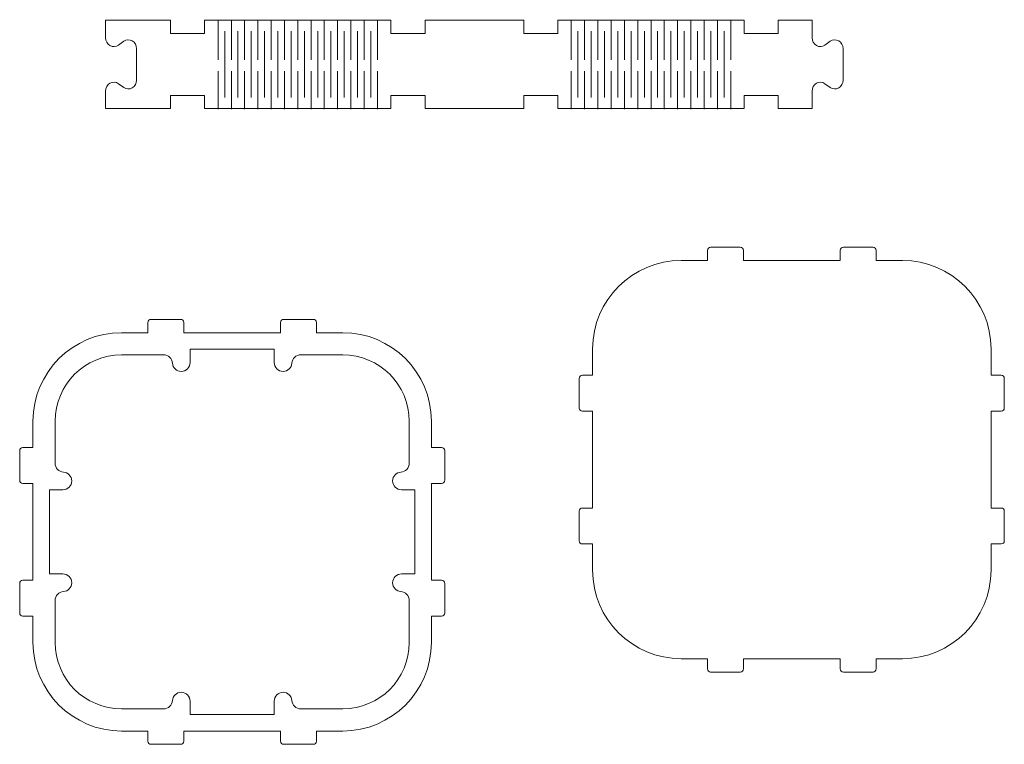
# Model space of a CAD drawing. Header units: centimetres. Extents: x -20.9 to 16.4, y -40.6 to 32.5.
# Tile 7 of 9: x -11.5 to 10.7, y -0.3 to 16. Entities that reach past the tile are written whole.
import ezdxf

# ---------------------------------------------------------------- set-up
doc = ezdxf.new("R2010")
doc.units = ezdxf.units.CM
doc.header["$MEASUREMENT"] = 0
doc.layers.add('Layer 1', color=7, linetype='Continuous')

msp = doc.modelspace()

# ---------------------------------------------------------------- linework, layer by layer
at = {"layer": 'Layer 1', "color": 250, "lineweight": 9}
for points, knots in [([(0.62254, 14.03347), (0.62254, 14.03347), (0.62254, 14.33348), (0.62254, 14.33348), (0.62254, 14.33348), (-0.14747, 14.33348), (-0.14747, 14.33348), (-0.14747, 14.33348), (-0.14747, 14.03347), (-0.14747, 14.03347), (-0.14747, 14.03347), (-2.37745, 14.03347), (-2.37745, 14.03347), (-2.37745, 14.03347), (-2.37745, 14.33348), (-2.37745, 14.33348), (-2.37745, 14.33348), (-3.14746, 14.33348), (-3.14746, 14.33348), (-3.14746, 14.33348), (-3.14746, 14.03347), (-3.14746, 14.03347), (-4.67079, 14.03347), (-5.83414, 14.03347), (-7.35747, 14.03347), (-7.35747, 14.03347), (-7.35747, 14.33348), (-7.35747, 14.33348), (-7.35747, 14.33348), (-8.12744, 14.33348), (-8.12744, 14.33348), (-8.12744, 14.33348), (-8.12744, 14.03347), (-8.12744, 14.03347), (-8.12744, 14.03347), (-9.59246, 14.03347), (-9.59246, 14.03347), (-9.59246, 14.03347), (-9.59246, 14.43105), (-9.59246, 14.43105), (-9.59246, 14.50482), (-9.55457, 14.57259), (-9.49386, 14.60741), (-9.43318, 14.64219), (-9.35952, 14.63838), (-9.30226, 14.59746), (-9.30226, 14.59746), (-9.18267, 14.51205), (-9.18267, 14.51205), (-9.12538, 14.47113), (-9.05172, 14.46735), (-8.99104, 14.50214), (-8.93037, 14.53692), (-8.89244, 14.60473), (-8.89244, 14.67846), (-8.89244, 14.67846), (-8.89244, 15.38846), (-8.89244, 15.38846), (-8.89244, 15.46222), (-8.93037, 15.52999), (-8.99104, 15.56478), (-9.05172, 15.59959), (-9.12538, 15.59578), (-9.18267, 15.55486), (-9.18267, 15.55486), (-9.30226, 15.46945), (-9.30226, 15.46945), (-9.35952, 15.42853), (-9.43318, 15.42472), (-9.49386, 15.45954), (-9.55457, 15.49433), (-9.59246, 15.56209), (-9.59246, 15.63586), (-9.59246, 15.63586), (-9.59246, 16.03348), (-9.59246, 16.03348), (-9.59246, 16.03348), (-8.12744, 16.03348), (-8.12744, 16.03348), (-8.12744, 16.03348), (-8.12744, 15.73347), (-8.12744, 15.73347), (-8.12744, 15.73347), (-7.35747, 15.73347), (-7.35747, 15.73347), (-7.35747, 15.73347), (-7.35747, 16.03348), (-7.35747, 16.03348), (-5.83414, 16.03348), (-4.67079, 16.03348), (-3.14746, 16.03348), (-3.14746, 16.03348), (-3.14746, 15.73347), (-3.14746, 15.73347), (-3.14746, 15.73347), (-2.37745, 15.73347), (-2.37745, 15.73347), (-2.37745, 15.73347), (-2.37745, 16.03348), (-2.37745, 16.03348), (-2.37745, 16.03348), (-0.14747, 16.03348), (-0.14747, 16.03348), (-0.14747, 16.03348), (-0.14747, 15.73347), (-0.14747, 15.73347), (-0.14747, 15.73347), (0.62254, 15.73347), (0.62254, 15.73347), (0.62254, 15.73347), (0.62254, 16.03348), (0.62254, 16.03348), (2.14587, 16.03348), (3.30922, 16.03348), (4.83255, 16.03348), (4.83255, 16.03348), (4.83255, 15.73347), (4.83255, 15.73347), (4.83255, 15.73347), (5.60253, 15.73347), (5.60253, 15.73347), (5.60253, 15.73347), (5.60253, 16.03348), (5.60253, 16.03348), (5.60253, 16.03348), (6.36752, 16.03348), (6.36752, 16.03348), (6.36752, 16.03348), (6.36752, 15.6359), (6.36752, 15.6359), (6.36752, 15.56213), (6.40545, 15.49436), (6.46613, 15.45954), (6.52684, 15.42476), (6.60046, 15.42857), (6.65776, 15.46949), (6.65776, 15.46949), (6.77731, 15.5549), (6.77731, 15.5549), (6.8346, 15.59578), (6.90826, 15.59959), (6.96894, 15.56481), (7.02965, 15.53003), (7.06754, 15.46222), (7.06754, 15.38849), (7.06754, 15.38849), (7.06754, 14.67849), (7.06754, 14.67849), (7.06754, 14.60476), (7.02965, 14.53696), (6.96894, 14.50214), (6.90826, 14.46735), (6.8346, 14.47116), (6.77731, 14.51209), (6.77731, 14.51209), (6.65776, 14.59749), (6.65776, 14.59749), (6.60046, 14.63842), (6.52684, 14.64223), (6.46613, 14.60741), (6.40545, 14.57262), (6.36752, 14.50485), (6.36752, 14.43109), (6.36752, 14.43109), (6.36752, 14.03347), (6.36752, 14.03347), (6.36752, 14.03347), (5.60253, 14.03347), (5.60253, 14.03347), (5.60253, 14.03347), (5.60253, 14.33348), (5.60253, 14.33348), (5.60253, 14.33348), (4.83255, 14.33348), (4.83255, 14.33348), (4.83255, 14.33348), (4.83255, 14.03347), (4.83255, 14.03347), (3.30922, 14.03347), (2.14587, 14.03347), (0.62254, 14.03347)], [0, 0, 0, 0, 0.01666667, 0.01666667, 0.01666667, 0.03333333, 0.03333333, 0.03333333, 0.05, 0.05, 0.05, 0.06666667, 0.06666667, 0.06666667, 0.08333333, 0.08333333, 0.08333333, 0.1, 0.1, 0.1, 0.11666667, 0.11666667, 0.11666667, 0.13333333, 0.13333333, 0.13333333, 0.15, 0.15, 0.15, 0.16666667, 0.16666667, 0.16666667, 0.18333333, 0.18333333, 0.18333333, 0.2, 0.2, 0.2, 0.21666667, 0.21666667, 0.21666667, 0.23333333, 0.23333333, 0.23333333, 0.25, 0.25, 0.25, 0.26666667, 0.26666667, 0.26666667, 0.28333333, 0.28333333, 0.28333333, 0.3, 0.3, 0.3, 0.31666667, 0.31666667, 0.31666667, 0.33333333, 0.33333333, 0.33333333, 0.35, 0.35, 0.35, 0.36666667, 0.36666667, 0.36666667, 0.38333333, 0.38333333, 0.38333333, 0.4, 0.4, 0.4, 0.41666667, 0.41666667, 0.41666667, 0.43333333, 0.43333333, 0.43333333, 0.45, 0.45, 0.45, 0.46666667, 0.46666667, 0.46666667, 0.48333333, 0.48333333, 0.48333333, 0.5, 0.5, 0.5, 0.51666667, 0.51666667, 0.51666667, 0.53333333, 0.53333333, 0.53333333, 0.55, 0.55, 0.55, 0.56666667, 0.56666667, 0.56666667, 0.58333333, 0.58333333, 0.58333333, 0.6, 0.6, 0.6, 0.61666667, 0.61666667, 0.61666667, 0.63333333, 0.63333333, 0.63333333, 0.65, 0.65, 0.65, 0.66666667, 0.66666667, 0.66666667, 0.68333333, 0.68333333, 0.68333333, 0.7, 0.7, 0.7, 0.71666667, 0.71666667, 0.71666667, 0.73333333, 0.73333333, 0.73333333, 0.75, 0.75, 0.75, 0.76666667, 0.76666667, 0.76666667, 0.78333333, 0.78333333, 0.78333333, 0.8, 0.8, 0.8, 0.81666667, 0.81666667, 0.81666667, 0.83333333, 0.83333333, 0.83333333, 0.85, 0.85, 0.85, 0.86666667, 0.86666667, 0.86666667, 0.88333333, 0.88333333, 0.88333333, 0.9, 0.9, 0.9, 0.91666667, 0.91666667, 0.91666667, 0.93333333, 0.93333333, 0.93333333, 0.95, 0.95, 0.95, 0.96666667, 0.96666667, 0.96666667, 0.98333333, 0.98333333, 0.98333333, 1, 1, 1, 1]), ([(10.40845, 4.19991), (10.40845, 4.19991), (10.40845, 3.60492), (10.40845, 3.60492), (10.40845, 2.50337), (9.51, 1.60491), (8.40845, 1.60491), (8.40845, 1.60491), (7.81345, 1.60491), (7.81345, 1.60491), (7.81345, 1.60491), (7.81345, 1.3749), (7.81345, 1.3749), (7.81345, 1.33638), (7.78198, 1.30491), (7.74346, 1.30491), (7.74346, 1.30491), (7.07346, 1.30491), (7.07346, 1.30491), (7.03491, 1.30491), (7.00344, 1.33634), (7.00344, 1.3749), (7.00344, 1.3749), (7.00344, 1.60491), (7.00344, 1.60491), (7.00344, 1.60491), (4.81346, 1.60491), (4.81346, 1.60491), (4.81346, 1.60491), (4.81346, 1.3749), (4.81346, 1.3749), (4.81346, 1.33638), (4.78196, 1.30491), (4.74344, 1.30491), (4.74344, 1.30491), (4.07344, 1.30491), (4.07344, 1.30491), (4.03492, 1.30491), (4.00345, 1.33634), (4.00345, 1.3749), (4.00345, 1.3749), (4.00345, 1.60491), (4.00345, 1.60491), (4.00345, 1.60491), (3.40846, 1.60491), (3.40846, 1.60491), (2.30691, 1.60491), (1.40845, 2.50333), (1.40845, 3.60492), (1.40845, 3.60492), (1.40845, 4.19991), (1.40845, 4.19991), (1.40845, 4.19991), (1.17844, 4.19991), (1.17844, 4.19991), (1.13992, 4.19991), (1.10845, 4.23134), (1.10845, 4.2699), (1.10845, 4.2699), (1.10845, 4.9399), (1.10845, 4.9399), (1.10845, 4.97846), (1.13988, 5.00993), (1.17844, 5.00993), (1.17844, 5.00993), (1.40845, 5.00993), (1.40845, 5.00993), (1.40845, 5.00993), (1.40845, 7.1999), (1.40845, 7.1999), (1.40845, 7.1999), (1.17844, 7.1999), (1.17844, 7.1999), (1.13992, 7.1999), (1.10845, 7.23137), (1.10845, 7.26993), (1.10845, 7.26993), (1.10845, 7.93992), (1.10845, 7.93992), (1.10845, 7.97848), (1.13988, 8.00991), (1.17844, 8.00991), (1.17844, 8.00991), (1.40845, 8.00991), (1.40845, 8.00991), (1.40845, 8.00991), (1.40845, 8.60491), (1.40845, 8.60491), (1.40845, 9.70646), (2.30687, 10.60491), (3.40846, 10.60491), (3.40846, 10.60491), (4.00345, 10.60491), (4.00345, 10.60491), (4.00345, 10.60491), (4.00345, 10.83492), (4.00345, 10.83492), (4.00345, 10.87344), (4.03488, 10.90491), (4.07344, 10.90491), (4.07344, 10.90491), (4.74344, 10.90491), (4.74344, 10.90491), (4.782, 10.90491), (4.81346, 10.87344), (4.81346, 10.83492), (4.81346, 10.83492), (4.81346, 10.60491), (4.81346, 10.60491), (4.81346, 10.60491), (7.00344, 10.60491), (7.00344, 10.60491), (7.00344, 10.60491), (7.00344, 10.83492), (7.00344, 10.83492), (7.00344, 10.87348), (7.03491, 10.90491), (7.07346, 10.90491), (7.07346, 10.90491), (7.74346, 10.90491), (7.74346, 10.90491), (7.78198, 10.90491), (7.81345, 10.87344), (7.81345, 10.83492), (7.81345, 10.83492), (7.81345, 10.60491), (7.81345, 10.60491), (7.81345, 10.60491), (8.40845, 10.60491), (8.40845, 10.60491), (9.51, 10.60491), (10.40845, 9.70646), (10.40845, 8.60491), (10.40845, 8.60491), (10.40845, 8.00991), (10.40845, 8.00991), (10.40845, 8.00991), (10.63846, 8.00991), (10.63846, 8.00991), (10.67698, 8.00991), (10.70845, 7.97844), (10.70845, 7.93992), (10.70845, 7.93992), (10.70845, 7.26993), (10.70845, 7.26993), (10.70845, 7.23137), (10.67698, 7.1999), (10.63846, 7.1999), (10.63846, 7.1999), (10.40845, 7.1999), (10.40845, 7.1999), (10.40845, 7.1999), (10.40845, 5.00993), (10.40845, 5.00993), (10.40845, 5.00993), (10.63846, 5.00993), (10.63846, 5.00993), (10.67698, 5.00993), (10.70845, 4.97846), (10.70845, 4.9399), (10.70845, 4.9399), (10.70845, 4.2699), (10.70845, 4.2699), (10.70845, 4.23138), (10.67698, 4.19991), (10.63846, 4.19991), (10.63846, 4.19991), (10.40845, 4.19991), (10.40845, 4.19991)], [0, 0, 0, 0, 0.01785714, 0.01785714, 0.01785714, 0.03571429, 0.03571429, 0.03571429, 0.05357143, 0.05357143, 0.05357143, 0.07142857, 0.07142857, 0.07142857, 0.08928571, 0.08928571, 0.08928571, 0.10714286, 0.10714286, 0.10714286, 0.125, 0.125, 0.125, 0.14285714, 0.14285714, 0.14285714, 0.16071429, 0.16071429, 0.16071429, 0.17857143, 0.17857143, 0.17857143, 0.19642857, 0.19642857, 0.19642857, 0.21428571, 0.21428571, 0.21428571, 0.23214286, 0.23214286, 0.23214286, 0.25, 0.25, 0.25, 0.26785714, 0.26785714, 0.26785714, 0.28571429, 0.28571429, 0.28571429, 0.30357143, 0.30357143, 0.30357143, 0.32142857, 0.32142857, 0.32142857, 0.33928571, 0.33928571, 0.33928571, 0.35714286, 0.35714286, 0.35714286, 0.375, 0.375, 0.375, 0.39285714, 0.39285714, 0.39285714, 0.41071429, 0.41071429, 0.41071429, 0.42857143, 0.42857143, 0.42857143, 0.44642857, 0.44642857, 0.44642857, 0.46428571, 0.46428571, 0.46428571, 0.48214286, 0.48214286, 0.48214286, 0.5, 0.5, 0.5, 0.51785714, 0.51785714, 0.51785714, 0.53571429, 0.53571429, 0.53571429, 0.55357143, 0.55357143, 0.55357143, 0.57142857, 0.57142857, 0.57142857, 0.58928571, 0.58928571, 0.58928571, 0.60714286, 0.60714286, 0.60714286, 0.625, 0.625, 0.625, 0.64285714, 0.64285714, 0.64285714, 0.66071429, 0.66071429, 0.66071429, 0.67857143, 0.67857143, 0.67857143, 0.69642857, 0.69642857, 0.69642857, 0.71428571, 0.71428571, 0.71428571, 0.73214286, 0.73214286, 0.73214286, 0.75, 0.75, 0.75, 0.76785714, 0.76785714, 0.76785714, 0.78571429, 0.78571429, 0.78571429, 0.80357143, 0.80357143, 0.80357143, 0.82142857, 0.82142857, 0.82142857, 0.83928571, 0.83928571, 0.83928571, 0.85714286, 0.85714286, 0.85714286, 0.875, 0.875, 0.875, 0.89285714, 0.89285714, 0.89285714, 0.91071429, 0.91071429, 0.91071429, 0.92857143, 0.92857143, 0.92857143, 0.94642857, 0.94642857, 0.94642857, 0.96428571, 0.96428571, 0.96428571, 0.98214286, 0.98214286, 0.98214286, 1, 1, 1, 1]), ([(-2.23357, 2.56735), (-2.23357, 2.56735), (-2.23357, 1.97236), (-2.23357, 1.97236), (-2.23357, 0.87081), (-3.13203, -0.02765), (-4.23357, -0.02765), (-4.23357, -0.02765), (-4.82857, -0.02765), (-4.82857, -0.02765), (-4.82857, -0.02765), (-4.82857, -0.25766), (-4.82857, -0.25766), (-4.82857, -0.29618), (-4.86004, -0.32765), (-4.89856, -0.32765), (-4.89856, -0.32765), (-5.56856, -0.32765), (-5.56856, -0.32765), (-5.60711, -0.32765), (-5.63858, -0.29622), (-5.63858, -0.25766), (-5.63858, -0.25766), (-5.63858, -0.02765), (-5.63858, -0.02765), (-5.63858, -0.02765), (-7.82856, -0.02765), (-7.82856, -0.02765), (-7.82856, -0.02765), (-7.82856, -0.25766), (-7.82856, -0.25766), (-7.82856, -0.29618), (-7.86002, -0.32765), (-7.89858, -0.32765), (-7.89858, -0.32765), (-8.56858, -0.32765), (-8.56858, -0.32765), (-8.6071, -0.32765), (-8.63857, -0.29622), (-8.63857, -0.25766), (-8.63857, -0.25766), (-8.63857, -0.02765), (-8.63857, -0.02765), (-8.63857, -0.02765), (-9.23356, -0.02765), (-9.23356, -0.02765), (-10.33511, -0.02765), (-11.23357, 0.87081), (-11.23357, 1.97236), (-11.23357, 1.97236), (-11.23357, 2.56735), (-11.23357, 2.56735), (-11.23357, 2.56735), (-11.46358, 2.56735), (-11.46358, 2.56735), (-11.5021, 2.56735), (-11.53357, 2.59878), (-11.53357, 2.63734), (-11.53357, 2.63734), (-11.53357, 3.30734), (-11.53357, 3.30734), (-11.53357, 3.3459), (-11.5021, 3.37737), (-11.46358, 3.37737), (-11.46358, 3.37737), (-11.23357, 3.37737), (-11.23357, 3.37737), (-11.23357, 3.37737), (-11.23357, 5.56734), (-11.23357, 5.56734), (-11.23357, 5.56734), (-11.46358, 5.56734), (-11.46358, 5.56734), (-11.5021, 5.56734), (-11.53357, 5.59881), (-11.53357, 5.63737), (-11.53357, 5.63737), (-11.53357, 6.30736), (-11.53357, 6.30736), (-11.53357, 6.34592), (-11.5021, 6.37735), (-11.46358, 6.37735), (-11.46358, 6.37735), (-11.23357, 6.37735), (-11.23357, 6.37735), (-11.23357, 6.37735), (-11.23357, 6.97235), (-11.23357, 6.97235), (-11.23357, 8.07393), (-10.33511, 8.97235), (-9.23356, 8.97235), (-9.23356, 8.97235), (-8.63857, 8.97235), (-8.63857, 8.97235), (-8.63857, 8.97235), (-8.63857, 9.20236), (-8.63857, 9.20236), (-8.63857, 9.24088), (-8.6071, 9.27235), (-8.56854, 9.27235), (-8.56854, 9.27235), (-7.89858, 9.27235), (-7.89858, 9.27235), (-7.86002, 9.27235), (-7.82856, 9.24088), (-7.82856, 9.20236), (-7.82856, 9.20236), (-7.82856, 8.97235), (-7.82856, 8.97235), (-7.82856, 8.97235), (-5.63858, 8.97235), (-5.63858, 8.97235), (-5.63858, 8.97235), (-5.63858, 9.20236), (-5.63858, 9.20236), (-5.63858, 9.24092), (-5.60711, 9.27235), (-5.56856, 9.27235), (-5.56856, 9.27235), (-4.89856, 9.27235), (-4.89856, 9.27235), (-4.86004, 9.27235), (-4.82857, 9.24088), (-4.82857, 9.20236), (-4.82857, 9.20236), (-4.82857, 8.97235), (-4.82857, 8.97235), (-4.82857, 8.97235), (-4.23357, 8.97235), (-4.23357, 8.97235), (-3.13203, 8.97235), (-2.23357, 8.0739), (-2.23357, 6.97235), (-2.23357, 6.97235), (-2.23357, 6.37735), (-2.23357, 6.37735), (-2.23357, 6.37735), (-2.00356, 6.37735), (-2.00356, 6.37735), (-1.965, 6.37735), (-1.93357, 6.34588), (-1.93357, 6.30736), (-1.93357, 6.30736), (-1.93357, 5.63737), (-1.93357, 5.63737), (-1.93357, 5.59881), (-1.96504, 5.56734), (-2.00356, 5.56734), (-2.00356, 5.56734), (-2.23357, 5.56734), (-2.23357, 5.56734), (-2.23357, 5.56734), (-2.23357, 3.37737), (-2.23357, 3.37737), (-2.23357, 3.37737), (-2.00356, 3.37737), (-2.00356, 3.37737), (-1.965, 3.37737), (-1.93357, 3.3459), (-1.93357, 3.30734), (-1.93357, 3.30734), (-1.93357, 2.63734), (-1.93357, 2.63734), (-1.93357, 2.59882), (-1.96504, 2.56735), (-2.00356, 2.56735), (-2.00356, 2.56735), (-2.23357, 2.56735), (-2.23357, 2.56735)], [0, 0, 0, 0, 0.01785714, 0.01785714, 0.01785714, 0.03571429, 0.03571429, 0.03571429, 0.05357143, 0.05357143, 0.05357143, 0.07142857, 0.07142857, 0.07142857, 0.08928571, 0.08928571, 0.08928571, 0.10714286, 0.10714286, 0.10714286, 0.125, 0.125, 0.125, 0.14285714, 0.14285714, 0.14285714, 0.16071429, 0.16071429, 0.16071429, 0.17857143, 0.17857143, 0.17857143, 0.19642857, 0.19642857, 0.19642857, 0.21428571, 0.21428571, 0.21428571, 0.23214286, 0.23214286, 0.23214286, 0.25, 0.25, 0.25, 0.26785714, 0.26785714, 0.26785714, 0.28571429, 0.28571429, 0.28571429, 0.30357143, 0.30357143, 0.30357143, 0.32142857, 0.32142857, 0.32142857, 0.33928571, 0.33928571, 0.33928571, 0.35714286, 0.35714286, 0.35714286, 0.375, 0.375, 0.375, 0.39285714, 0.39285714, 0.39285714, 0.41071429, 0.41071429, 0.41071429, 0.42857143, 0.42857143, 0.42857143, 0.44642857, 0.44642857, 0.44642857, 0.46428571, 0.46428571, 0.46428571, 0.48214286, 0.48214286, 0.48214286, 0.5, 0.5, 0.5, 0.51785714, 0.51785714, 0.51785714, 0.53571429, 0.53571429, 0.53571429, 0.55357143, 0.55357143, 0.55357143, 0.57142857, 0.57142857, 0.57142857, 0.58928571, 0.58928571, 0.58928571, 0.60714286, 0.60714286, 0.60714286, 0.625, 0.625, 0.625, 0.64285714, 0.64285714, 0.64285714, 0.66071429, 0.66071429, 0.66071429, 0.67857143, 0.67857143, 0.67857143, 0.69642857, 0.69642857, 0.69642857, 0.71428571, 0.71428571, 0.71428571, 0.73214286, 0.73214286, 0.73214286, 0.75, 0.75, 0.75, 0.76785714, 0.76785714, 0.76785714, 0.78571429, 0.78571429, 0.78571429, 0.80357143, 0.80357143, 0.80357143, 0.82142857, 0.82142857, 0.82142857, 0.83928571, 0.83928571, 0.83928571, 0.85714286, 0.85714286, 0.85714286, 0.875, 0.875, 0.875, 0.89285714, 0.89285714, 0.89285714, 0.91071429, 0.91071429, 0.91071429, 0.92857143, 0.92857143, 0.92857143, 0.94642857, 0.94642857, 0.94642857, 0.96428571, 0.96428571, 0.96428571, 0.98214286, 0.98214286, 0.98214286, 1, 1, 1, 1]), ([(-8.28279, 8.47235), (-8.28279, 8.47235), (-9.23356, 8.47235), (-9.23356, 8.47235), (-10.05913, 8.47235), (-10.73357, 7.79791), (-10.73357, 6.97234), (-10.73357, 6.97234), (-10.73357, 6.02157), (-10.73357, 6.02157), (-10.73357, 5.91577), (-10.65159, 5.82856), (-10.54604, 5.82197), (-10.44168, 5.81544), (-10.35857, 5.7283), (-10.35857, 5.62237), (-10.35857, 5.51219), (-10.44842, 5.42234), (-10.55856, 5.42234), (-10.55856, 5.42234), (-10.85856, 5.42234), (-10.85856, 5.42234), (-10.85856, 5.42234), (-10.85856, 3.52235), (-10.85856, 3.52235), (-10.85856, 3.52235), (-10.55856, 3.52235), (-10.55856, 3.52235), (-10.44842, 3.52235), (-10.35857, 3.4325), (-10.35857, 3.32236), (-10.35857, 3.21713), (-10.44098, 3.12928), (-10.54604, 3.12272), (-10.65159, 3.11616), (-10.73357, 3.02892), (-10.73357, 2.92312), (-10.73357, 2.92312), (-10.73357, 1.97235), (-10.73357, 1.97235), (-10.73357, 1.14678), (-10.05913, 0.47234), (-9.23356, 0.47234), (-9.23356, 0.47234), (-8.28279, 0.47234), (-8.28279, 0.47234), (-8.17699, 0.47234), (-8.08978, 0.55432), (-8.08319, 0.65991), (-8.07666, 0.76423), (-7.98953, 0.84734), (-7.88355, 0.84734), (-7.77341, 0.84734), (-7.68356, 0.75752), (-7.68356, 0.64735), (-7.68356, 0.64735), (-7.68356, 0.34735), (-7.68356, 0.34735), (-7.68356, 0.34735), (-5.78357, 0.34735), (-5.78357, 0.34735), (-5.78357, 0.34735), (-5.78357, 0.64735), (-5.78357, 0.64735), (-5.78357, 0.75752), (-5.69372, 0.84734), (-5.58358, 0.84734), (-5.47831, 0.84734), (-5.39051, 0.76497), (-5.38394, 0.65991), (-5.37738, 0.55432), (-5.29014, 0.47234), (-5.18434, 0.47234), (-5.18434, 0.47234), (-4.23357, 0.47234), (-4.23357, 0.47234), (-3.408, 0.47234), (-2.73356, 1.14678), (-2.73356, 1.97235), (-2.73356, 1.97235), (-2.73356, 2.92312), (-2.73356, 2.92312), (-2.73356, 3.02892), (-2.81555, 3.11616), (-2.92113, 3.12272), (-3.02545, 3.12925), (-3.10856, 3.21639), (-3.10856, 3.32236), (-3.10856, 3.4325), (-3.01875, 3.52235), (-2.90857, 3.52235), (-2.90857, 3.52235), (-2.60857, 3.52235), (-2.60857, 3.52235), (-2.60857, 3.52235), (-2.60857, 5.42234), (-2.60857, 5.42234), (-2.60857, 5.42234), (-2.90857, 5.42234), (-2.90857, 5.42234), (-3.01875, 5.42234), (-3.10856, 5.51219), (-3.10856, 5.62237), (-3.10856, 5.7276), (-3.02615, 5.81541), (-2.92113, 5.82197), (-2.81555, 5.82856), (-2.73356, 5.91577), (-2.73356, 6.02157), (-2.73356, 6.02157), (-2.73356, 6.97234), (-2.73356, 6.97234), (-2.73356, 7.79791), (-3.408, 8.47235), (-4.23357, 8.47235), (-4.23357, 8.47235), (-5.18434, 8.47235), (-5.18434, 8.47235), (-5.29014, 8.47235), (-5.37738, 8.3904), (-5.38394, 8.28481), (-5.39047, 8.18046), (-5.47761, 8.09735), (-5.58358, 8.09735), (-5.69372, 8.09735), (-5.78357, 8.1872), (-5.78357, 8.29734), (-5.78357, 8.29734), (-5.78357, 8.59734), (-5.78357, 8.59734), (-5.78357, 8.59734), (-7.68356, 8.59734), (-7.68356, 8.59734), (-7.68356, 8.59734), (-7.68356, 8.29734), (-7.68356, 8.29734), (-7.68356, 8.1872), (-7.77341, 8.09735), (-7.88355, 8.09735), (-7.98882, 8.09735), (-8.07663, 8.17976), (-8.08319, 8.28481), (-8.08978, 8.3904), (-8.17699, 8.47235), (-8.28279, 8.47235)], [0, 0, 0, 0, 0.02083333, 0.02083333, 0.02083333, 0.04166667, 0.04166667, 0.04166667, 0.0625, 0.0625, 0.0625, 0.08333333, 0.08333333, 0.08333333, 0.10416667, 0.10416667, 0.10416667, 0.125, 0.125, 0.125, 0.14583333, 0.14583333, 0.14583333, 0.16666667, 0.16666667, 0.16666667, 0.1875, 0.1875, 0.1875, 0.20833333, 0.20833333, 0.20833333, 0.22916667, 0.22916667, 0.22916667, 0.25, 0.25, 0.25, 0.27083333, 0.27083333, 0.27083333, 0.29166667, 0.29166667, 0.29166667, 0.3125, 0.3125, 0.3125, 0.33333333, 0.33333333, 0.33333333, 0.35416667, 0.35416667, 0.35416667, 0.375, 0.375, 0.375, 0.39583333, 0.39583333, 0.39583333, 0.41666667, 0.41666667, 0.41666667, 0.4375, 0.4375, 0.4375, 0.45833333, 0.45833333, 0.45833333, 0.47916667, 0.47916667, 0.47916667, 0.5, 0.5, 0.5, 0.52083333, 0.52083333, 0.52083333, 0.54166667, 0.54166667, 0.54166667, 0.5625, 0.5625, 0.5625, 0.58333333, 0.58333333, 0.58333333, 0.60416667, 0.60416667, 0.60416667, 0.625, 0.625, 0.625, 0.64583333, 0.64583333, 0.64583333, 0.66666667, 0.66666667, 0.66666667, 0.6875, 0.6875, 0.6875, 0.70833333, 0.70833333, 0.70833333, 0.72916667, 0.72916667, 0.72916667, 0.75, 0.75, 0.75, 0.77083333, 0.77083333, 0.77083333, 0.79166667, 0.79166667, 0.79166667, 0.8125, 0.8125, 0.8125, 0.83333333, 0.83333333, 0.83333333, 0.85416667, 0.85416667, 0.85416667, 0.875, 0.875, 0.875, 0.89583333, 0.89583333, 0.89583333, 0.91666667, 0.91666667, 0.91666667, 0.9375, 0.9375, 0.9375, 0.95833333, 0.95833333, 0.95833333, 0.97916667, 0.97916667, 0.97916667, 1, 1, 1, 1])]:
    msp.add_open_spline(points, degree=3, knots=knots, dxfattribs=at)
at = {"layer": 'Layer 1', "color": 240, "lineweight": 9}
for points in [[(-7.05246, 16.04346), (-7.05246, 16.04346), (-7.05246, 15.13714), (-7.05246, 15.13714)], [(-6.75246, 16.04346), (-6.75246, 16.04346), (-6.75246, 15.13714), (-6.75246, 15.13714)], [(-6.45246, 16.04346), (-6.45246, 16.04346), (-6.45246, 15.13714), (-6.45246, 15.13714)], [(-6.15246, 16.04346), (-6.15246, 16.04346), (-6.15246, 15.13714), (-6.15246, 15.13714)], [(-5.85246, 16.04346), (-5.85246, 16.04346), (-5.85246, 15.13714), (-5.85246, 15.13714)], [(-5.55246, 16.04346), (-5.55246, 16.04346), (-5.55246, 15.13714), (-5.55246, 15.13714)], [(-5.25246, 16.04346), (-5.25246, 16.04346), (-5.25246, 15.13714), (-5.25246, 15.13714)], [(-4.95246, 16.04346), (-4.95246, 16.04346), (-4.95246, 15.13714), (-4.95246, 15.13714)], [(-4.65246, 16.04346), (-4.65246, 16.04346), (-4.65246, 15.13714), (-4.65246, 15.13714)], [(-4.35246, 16.04346), (-4.35246, 16.04346), (-4.35246, 15.13714), (-4.35246, 15.13714)], [(-4.05246, 16.04346), (-4.05246, 16.04346), (-4.05246, 15.13714), (-4.05246, 15.13714)], [(-3.75246, 16.04346), (-3.75246, 16.04346), (-3.75246, 15.13714), (-3.75246, 15.13714)], [(-3.45246, 16.04346), (-3.45246, 16.04346), (-3.45246, 15.13714), (-3.45246, 15.13714)], [(0.92754, 16.04347), (0.92754, 16.04347), (0.92754, 15.13715), (0.92754, 15.13715)], [(1.22754, 16.04347), (1.22754, 16.04347), (1.22754, 15.13715), (1.22754, 15.13715)], [(1.52754, 16.04347), (1.52754, 16.04347), (1.52754, 15.13715), (1.52754, 15.13715)], [(1.82754, 16.04347), (1.82754, 16.04347), (1.82754, 15.13715), (1.82754, 15.13715)], [(2.12754, 16.04347), (2.12754, 16.04347), (2.12754, 15.13715), (2.12754, 15.13715)], [(2.42754, 16.04347), (2.42754, 16.04347), (2.42754, 15.13715), (2.42754, 15.13715)], [(2.72754, 16.04347), (2.72754, 16.04347), (2.72754, 15.13715), (2.72754, 15.13715)], [(3.02754, 16.04347), (3.02754, 16.04347), (3.02754, 15.13715), (3.02754, 15.13715)], [(3.32754, 16.04347), (3.32754, 16.04347), (3.32754, 15.13715), (3.32754, 15.13715)], [(3.62754, 16.04347), (3.62754, 16.04347), (3.62754, 15.13715), (3.62754, 15.13715)], [(3.92754, 16.04347), (3.92754, 16.04347), (3.92754, 15.13715), (3.92754, 15.13715)], [(4.22754, 16.04347), (4.22754, 16.04347), (4.22754, 15.13715), (4.22754, 15.13715)], [(4.52754, 16.04347), (4.52754, 16.04347), (4.52754, 15.13715), (4.52754, 15.13715)], [(-6.90246, 14.28392), (-6.90246, 14.28392), (-6.90246, 15.78394), (-6.90246, 15.78394)], [(-6.60246, 14.28392), (-6.60246, 14.28392), (-6.60246, 15.78394), (-6.60246, 15.78394)], [(-6.30246, 14.28392), (-6.30246, 14.28392), (-6.30246, 15.78394), (-6.30246, 15.78394)], [(-6.00246, 14.28392), (-6.00246, 14.28392), (-6.00246, 15.78394), (-6.00246, 15.78394)], [(-5.70247, 14.28392), (-5.70247, 14.28392), (-5.70247, 15.78394), (-5.70247, 15.78394)], [(-5.40246, 14.28392), (-5.40246, 14.28392), (-5.40246, 15.78394), (-5.40246, 15.78394)], [(-5.10246, 14.28392), (-5.10246, 14.28392), (-5.10246, 15.78394), (-5.10246, 15.78394)], [(-4.80246, 14.28392), (-4.80246, 14.28392), (-4.80246, 15.78394), (-4.80246, 15.78394)], [(-4.50246, 14.28392), (-4.50246, 14.28392), (-4.50246, 15.78394), (-4.50246, 15.78394)], [(-4.20246, 14.28392), (-4.20246, 14.28392), (-4.20246, 15.78394), (-4.20246, 15.78394)], [(-3.90246, 14.28392), (-3.90246, 14.28392), (-3.90246, 15.78394), (-3.90246, 15.78394)], [(-3.60246, 14.28392), (-3.60246, 14.28392), (-3.60246, 15.78394), (-3.60246, 15.78394)], [(1.07754, 14.28393), (1.07754, 14.28393), (1.07754, 15.78394), (1.07754, 15.78394)], [(1.37754, 14.28393), (1.37754, 14.28393), (1.37754, 15.78394), (1.37754, 15.78394)], [(1.67754, 14.28393), (1.67754, 14.28393), (1.67754, 15.78394), (1.67754, 15.78394)], [(1.97754, 14.28393), (1.97754, 14.28393), (1.97754, 15.78394), (1.97754, 15.78394)], [(2.27753, 14.28393), (2.27753, 14.28393), (2.27753, 15.78394), (2.27753, 15.78394)], [(2.57754, 14.28393), (2.57754, 14.28393), (2.57754, 15.78394), (2.57754, 15.78394)], [(2.87754, 14.28393), (2.87754, 14.28393), (2.87754, 15.78394), (2.87754, 15.78394)], [(3.17754, 14.28393), (3.17754, 14.28393), (3.17754, 15.78394), (3.17754, 15.78394)], [(3.47754, 14.28393), (3.47754, 14.28393), (3.47754, 15.78394), (3.47754, 15.78394)], [(3.77754, 14.28393), (3.77754, 14.28393), (3.77754, 15.78394), (3.77754, 15.78394)], [(4.07754, 14.28393), (4.07754, 14.28393), (4.07754, 15.78394), (4.07754, 15.78394)], [(4.37754, 14.28393), (4.37754, 14.28393), (4.37754, 15.78394), (4.37754, 15.78394)], [(-7.05246, 14.8798), (-7.05246, 14.8798), (-7.05246, 14.02347), (-7.05246, 14.02347)], [(-6.75246, 14.8798), (-6.75246, 14.8798), (-6.75246, 14.02347), (-6.75246, 14.02347)], [(-6.45246, 14.8798), (-6.45246, 14.8798), (-6.45246, 14.02347), (-6.45246, 14.02347)], [(-6.15246, 14.8798), (-6.15246, 14.8798), (-6.15246, 14.02347), (-6.15246, 14.02347)], [(-5.85246, 14.8798), (-5.85246, 14.8798), (-5.85246, 14.02347), (-5.85246, 14.02347)], [(-5.55246, 14.8798), (-5.55246, 14.8798), (-5.55246, 14.02347), (-5.55246, 14.02347)], [(-5.25246, 14.8798), (-5.25246, 14.8798), (-5.25246, 14.02347), (-5.25246, 14.02347)], [(-4.95246, 14.8798), (-4.95246, 14.8798), (-4.95246, 14.02347), (-4.95246, 14.02347)], [(-4.65246, 14.8798), (-4.65246, 14.8798), (-4.65246, 14.02347), (-4.65246, 14.02347)], [(-4.35246, 14.8798), (-4.35246, 14.8798), (-4.35246, 14.02347), (-4.35246, 14.02347)], [(-4.05246, 14.8798), (-4.05246, 14.8798), (-4.05246, 14.02347), (-4.05246, 14.02347)], [(-3.75246, 14.8798), (-3.75246, 14.8798), (-3.75246, 14.02347), (-3.75246, 14.02347)], [(-3.45246, 14.8798), (-3.45246, 14.8798), (-3.45246, 14.02347), (-3.45246, 14.02347)], [(0.92754, 14.87981), (0.92754, 14.87981), (0.92754, 14.02348), (0.92754, 14.02348)], [(1.22754, 14.87981), (1.22754, 14.87981), (1.22754, 14.02348), (1.22754, 14.02348)], [(1.52754, 14.87981), (1.52754, 14.87981), (1.52754, 14.02348), (1.52754, 14.02348)], [(1.82754, 14.87981), (1.82754, 14.87981), (1.82754, 14.02348), (1.82754, 14.02348)], [(2.12754, 14.87981), (2.12754, 14.87981), (2.12754, 14.02348), (2.12754, 14.02348)], [(2.42754, 14.87981), (2.42754, 14.87981), (2.42754, 14.02348), (2.42754, 14.02348)], [(2.72754, 14.87981), (2.72754, 14.87981), (2.72754, 14.02348), (2.72754, 14.02348)], [(3.02754, 14.87981), (3.02754, 14.87981), (3.02754, 14.02348), (3.02754, 14.02348)], [(3.32754, 14.87981), (3.32754, 14.87981), (3.32754, 14.02348), (3.32754, 14.02348)], [(3.62754, 14.87981), (3.62754, 14.87981), (3.62754, 14.02348), (3.62754, 14.02348)], [(3.92754, 14.87981), (3.92754, 14.87981), (3.92754, 14.02348), (3.92754, 14.02348)], [(4.22754, 14.87981), (4.22754, 14.87981), (4.22754, 14.02348), (4.22754, 14.02348)], [(4.52754, 14.87981), (4.52754, 14.87981), (4.52754, 14.02348), (4.52754, 14.02348)]]:
    msp.add_open_spline(points, degree=3, dxfattribs=at)

doc.saveas('drawing.dxf')
